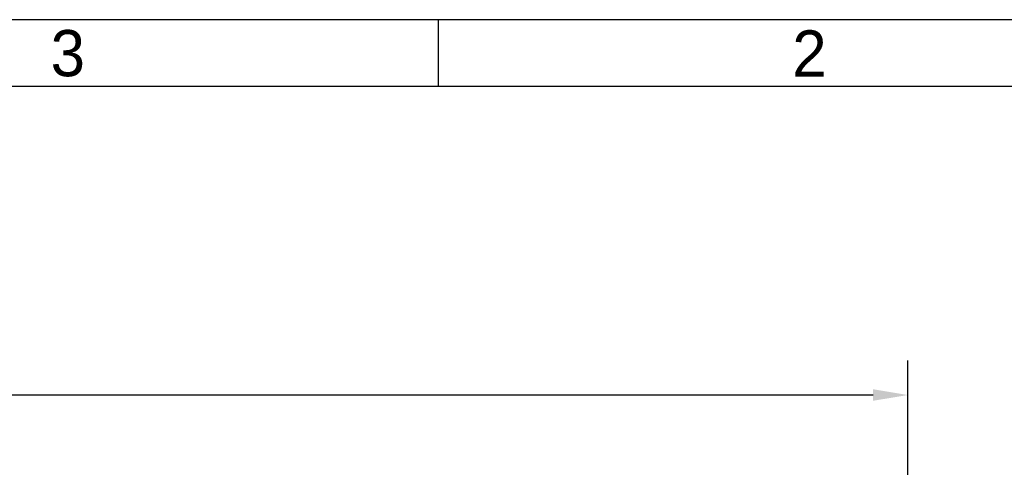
# Model space of a CAD drawing. Extents: x 0 to 108, y 0 to 78.
# Tile 53 of 54: x 73.25 to 90.85, y 69.58 to 77.58. Entities that reach past the tile are written whole.
import ezdxf
from ezdxf.enums import TextEntityAlignment as Align

# ---------------------------------------------------------------- set-up
doc = ezdxf.new("R2010")
doc.units = 0
doc.header["$LTSCALE"] = 3.5
doc.header["$MEASUREMENT"] = 0
for name, color, linetype in [('$INFO', 7, 'CONTINUOUS'), ('BORDER-35', 1, 'CONTINUOUS'), ('BORDER-50', 2, 'CONTINUOUS'), ('BORDER-70', 6, 'CONTINUOUS'), ('BORDER_OUTLINE-70', 5, 'CONTINUOUS'), ('DIMENSIONS-35', 7, 'CONTINUOUS')]:
    doc.layers.add(name, color=color, linetype=linetype)
doc.styles.add('BGA-STD-4', font='bgastd', dxfattribs={"height": 0.55118})
doc.dimstyles.get("Standard").update_dxf_attribs({"dimtxt": 0.18, "dimasz": 0.18, "dimexe": 0.18, "dimexo": 0.0625, "dimgap": 0.09, "dimtad": 0, "dimtih": 1, "dimtoh": 1, "dimdec": 4, "dimzin": 0, "dimdsep": 46, "dimtxsty": 'Standard', "dimcen": 0.09, "dimadec": 0, "dimazin": 0, "dimtfac": 1, "dimtdec": 4, "dimtofl": 0, "dimtmove": 0, "dimatfit": 3, "dimfxl": 0, "dimtolj": 1, "dimtzin": 0, "dimarcsym": 0})

# ---------------------------------------------------------------- blocks, each defined once
blk = doc.blocks.new('BORDRDD')
at = {"layer": 'BORDER-35'}
blk.add_line((787, 563), (0, 563), dxfattribs=at)
at = {"layer": 'BORDER-50'}
blk.add_line((585.91, 554.32), (585.91, 563), dxfattribs=at)
at = {"layer": 'BORDER_OUTLINE-70'}
blk.add_line((778.32, 554.32), (8.68, 554.32), dxfattribs=at)
at = {"layer": 'BORDER-70', "style": 'BGA-STD-4'}
for s, p in [('3', (537.81, 558.66)), ('2', (634.01, 558.66))]:
    blk.add_text(s, height=6, dxfattribs=at).set_placement(p, align=Align.MIDDLE)
blk = doc.blocks.new('*D17')
at = {"layer": 'DIMENSIONS-35', "lineweight": -2}
for p, q in [((89.122, 67.891), (89.122, 71.488)), ((41.743, 70.868), (64.361, 70.868)), ((88.502, 70.868), (65.884, 70.868))]:
    blk.add_line(p, q, dxfattribs=at)
at = {"layer": 'DIMENSIONS-35'}
for points in [[(41.743, 70.971), (41.743, 70.765), (41.122, 70.868)], [(88.502, 70.971), (88.502, 70.765), (89.122, 70.868)]]:
    blk.add_solid(points, dxfattribs=at)
at = {"layer": 'DIMENSIONS-35', "color": 2, "insert": (65.122, 70.868), "char_height": 0.5512, "attachment_point": 5, "style": 'BGA-STD-4'}
blk.add_mtext('\\A1;48', dxfattribs=at)

msp = doc.modelspace()

# ---------------------------------------------------------------- block references
at = {"layer": '$INFO', "xscale": 0.137795, "yscale": 0.137795, "zscale": 0.137795}
msp.add_blockref('BORDRDD', (0, 0), dxfattribs=at)

# ---------------------------------------------------------------- dimensions: what is measured, and where the dimension line sits
at = {"layer": 'DIMENSIONS-35'}
dim = msp.add_linear_dim(base=(89.1225, 70.868), p1=(41.1225, 67.6841), p2=(89.1225, 67.6841), text='48', dimstyle='Standard', override={"dimscale": 3.5, "dimtxt": 0.1575, "dimasz": 0.1772, "dimexe": 0.1772, "dimexo": 0.0591, "dimdec": 3, "dimtxsty": 'BGA-STD-4', "dimcen": 0.0984, "dimse1": 1, "dimclrd": 256, "dimclre": 256, "dimclrt": 2, "dimtdec": 3, "dimtmove": 2}, dxfattribs=at)
dim.commit()
dim.dimension.update_dxf_attribs({"geometry": '*D17', "text_midpoint": (65.1225, 70.868)})

doc.saveas('drawing.dxf')
